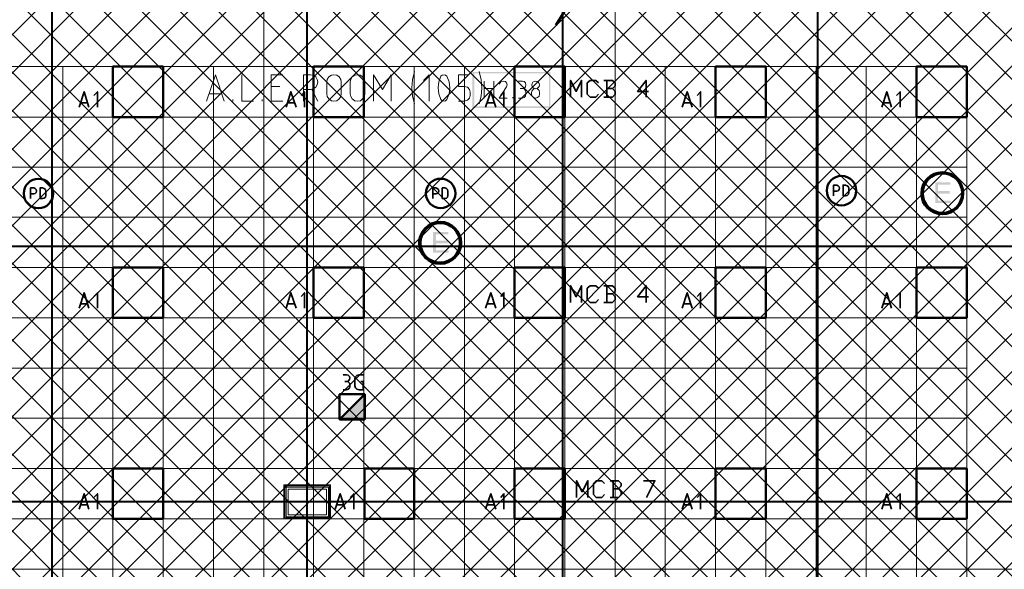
# Model space of a CAD drawing. Header units: millimetres. Extents: x 0.9 to 32.8, y 0.3 to 23.1.
# Tile 11 of 111: x 3.6 to 8.3, y 3.1 to 5.6. Entities that reach past the tile are written whole.
import ezdxf

# ---------------------------------------------------------------- set-up
doc = ezdxf.new("R2010")
doc.units = ezdxf.units.MM
doc.layers.add('PDF_Geometry', color=9, linetype='Continuous', true_color=0x808080)
doc.layers.add('PDF_Solid Fills', color=7, linetype='Continuous')

msp = doc.modelspace()

# ---------------------------------------------------------------- hatches: boundary and pattern name
h = msp.add_hatch()
h.set_pattern_fill('ANSI37', color=256, scale=0.04)
h.paths.add_polyline_path([(2.3967, 9.448), (12.2573, 9.448), (12.2573, 0.7841), (2.3967, 0.7841)])
at = {"layer": 'PDF_Solid Fills', "true_color": 0x808080, "transparency": 33554559}
for points in [[(3.7792, 22.9427), (3.7758, 22.9427), (3.7758, 0.435), (3.781, 0.435), (3.781, 22.9427)], [(28.2152, 4.5715), (28.2152, 4.5748), (1.3427, 4.5748), (1.3427, 4.5699), (28.2152, 4.5699)], [(28.2152, 3.3699), (28.2152, 3.3732), (1.3427, 3.3732), (1.3427, 3.3682), (28.2152, 3.3682)]]:
    msp.add_hatch(color=8, dxfattribs=at).paths.add_polyline_path(points)
at = {"layer": 'PDF_Solid Fills', "transparency": 33554559}
for points in [[(8.0041, 4.8732), (7.9324, 4.8732), (7.9324, 4.7748), (8.0057, 4.7748), (8.0057, 4.7865), (7.9457, 4.7865), (7.9457, 4.8198), (8.0008, 4.8198), (8.0008, 4.8315), (7.9457, 4.8315), (7.9457, 4.8615), (8.0041, 4.8615)], [(5.6426, 4.6398), (5.5708, 4.6398), (5.5708, 4.5415), (5.6442, 4.5415), (5.6442, 4.5532), (5.5842, 4.5532), (5.5842, 4.5865), (5.6392, 4.5865), (5.6392, 4.5982), (5.5842, 4.5982), (5.5842, 4.6282), (5.6426, 4.6282)]]:
    msp.add_hatch(color=256, dxfattribs=at).paths.add_polyline_path(points)

# ---------------------------------------------------------------- linework, layer by layer
at = {"layer": 'PDF_Geometry', "lineweight": 5}
for points in [[(3.781, 0.435), (3.781, 22.9427), (3.7792, 22.9427), (3.7758, 22.9427), (3.7758, 0.435)], [(4.9809, 0.435), (4.9809, 22.9427), (4.9809, 22.9143), (4.9759, 22.9143), (4.9759, 22.9427), (4.9759, 0.435)], [(6.1825, 0.4333), (6.1825, 22.9409), (6.1825, 22.9143), (6.1775, 22.9143), (6.1775, 22.9409), (6.1775, 0.4333)], [(7.3826, 0.4333), (7.3826, 22.9409), (7.3826, 22.9143), (7.3776, 22.9143), (7.3776, 22.9409), (7.3776, 0.4333)]]:
    msp.add_lwpolyline(points, dxfattribs=at)
at = {"layer": 'PDF_Geometry', "color": 254, "lineweight": 18, "true_color": 0xdcdcdc}
for points in [[(8.5591, 5.6932), (8.5591, 3.0532), (8.0809, 3.0532), (8.0809, 1.3999), (8.5591, 1.3999), (8.5591, 1.0366), (2.7493, 1.035), (2.7493, 1.1283), (2.5977, 1.1283), (2.5977, 1.3999), (3.1193, 1.3983), (3.1193, 3.0532), (2.5977, 3.0549), (2.5977, 3.2932), (2.6543, 3.2932), (2.6543, 5.7848), (3.8575, 5.7848), (4.7743, 5.7865), (4.7743, 5.4165), (6.4276, 5.4165), (6.4276, 5.7865), (8.5158, 5.7848), (8.5158, 5.6932)], [(6.4276, 5.4165), (6.4276, 5.7865), (4.7743, 5.7865), (4.7743, 5.4165)], [(8.0809, 1.3999), (8.0809, 5.4165), (3.1194, 5.4165), (3.1194, 1.3999)]]:
    msp.add_lwpolyline(points, close=True, dxfattribs=at)
at = {"layer": 'PDF_Geometry', "color": 1, "lineweight": 50}
for points in [[(6.2258, 5.7365), (6.1475, 5.6115)], [(5.2492, 3.8765), (5.1309, 3.7582), (5.2492, 3.7582), (5.2492, 3.8765), (5.1309, 3.8765), (5.1309, 3.7582)]]:
    msp.add_lwpolyline(points, dxfattribs=at)
at = {"layer": 'PDF_Geometry', "color": 254, "lineweight": 18, "true_color": 0xdcdcdc}
for points in [[(3.8293, 1.3999), (3.8293, 5.4165)], [(4.0643, 1.3999), (4.0643, 5.4165)], [(4.3008, 1.3999), (4.3008, 5.4165)], [(4.5376, 1.3999), (4.5376, 5.4165)], [(4.7743, 1.3999), (4.7743, 5.4165)], [(5.0093, 1.3999), (5.0093, 5.4165)], [(5.2458, 1.3999), (5.2458, 5.4165)], [(5.4826, 1.3999), (5.4826, 5.4165)], [(5.7191, 1.3999), (5.7191, 5.4165)], [(5.9543, 1.3999), (5.9543, 5.4165)], [(6.1908, 1.3999), (6.1908, 5.4165)], [(6.4276, 1.3999), (6.4276, 5.4165)], [(6.6626, 1.3999), (6.6626, 5.4165)], [(6.8991, 1.3999), (6.8991, 5.4165)], [(7.1359, 1.3999), (7.1359, 5.4165)], [(7.3724, 1.3999), (7.3724, 5.4165)], [(7.6076, 1.3999), (7.6076, 5.4165)], [(7.8441, 1.3999), (7.8441, 5.4165)], [(3.1193, 5.1798), (8.0809, 5.1798)], [(3.1193, 4.9432), (8.0809, 4.9432)], [(3.1193, 4.7082), (8.0809, 4.7082)], [(3.1193, 4.4715), (8.0809, 4.4715)], [(3.1193, 4.2349), (8.0809, 4.2349)], [(3.1193, 3.9982), (8.0809, 3.9982)], [(3.1193, 3.7632), (8.0809, 3.7632)], [(3.1193, 3.5265), (8.0809, 3.5265)], [(3.1193, 3.2899), (8.0809, 3.2899)], [(3.1193, 3.0532), (8.0809, 3.0532)]]:
    msp.add_lwpolyline(points, dxfattribs=at)
at = {"layer": 'PDF_Geometry', "color": 3, "lineweight": 50}
for points in [[(4.3008, 5.1798), (4.3008, 5.4165), (4.0641, 5.4165), (4.0641, 5.1798)], [(5.2458, 5.1798), (5.2458, 5.4165), (5.0092, 5.4165), (5.0092, 5.1798)], [(6.1908, 5.1798), (6.1908, 5.4165), (5.9542, 5.4165), (5.9542, 5.1798)], [(7.1359, 5.1798), (7.1359, 5.4165), (6.8992, 5.4165), (6.8992, 5.1798)], [(8.0809, 5.1798), (8.0809, 5.4165), (7.8442, 5.4165), (7.8442, 5.1798)], [(4.3008, 4.2349), (4.3008, 4.4715), (4.0641, 4.4715), (4.0641, 4.2349)], [(5.2458, 4.2349), (5.2458, 4.4715), (5.0092, 4.4715), (5.0092, 4.2349)], [(6.1908, 4.2349), (6.1908, 4.4715), (5.9542, 4.4715), (5.9542, 4.2349)], [(7.1359, 4.2349), (7.1359, 4.4715), (6.8992, 4.4715), (6.8992, 4.2349)], [(8.0809, 4.2349), (8.0809, 4.4715), (7.8442, 4.4715), (7.8442, 4.2349)], [(4.3008, 3.2899), (4.3008, 3.5265), (4.0641, 3.5265), (4.0641, 3.2899)], [(5.4826, 3.2899), (5.4826, 3.5265), (5.2476, 3.5265), (5.2476, 3.2899)], [(6.1908, 3.2899), (6.1908, 3.5265), (5.9542, 3.5265), (5.9542, 3.2899)], [(7.1359, 3.2899), (7.1359, 3.5265), (6.8992, 3.5265), (6.8992, 3.2899)], [(8.0809, 3.2899), (8.0809, 3.5265), (7.8442, 3.5265), (7.8442, 3.2899)]]:
    msp.add_lwpolyline(points, close=True, dxfattribs=at)
at = {"layer": 'PDF_Geometry', "lineweight": 18}
for points in [[(4.506, 5.2548), (4.5475, 5.3782), (4.5877, 5.2548)], [(4.671, 5.3782), (4.671, 5.2548), (4.7258, 5.2548)], [(4.8642, 5.2548), (4.8093, 5.2548), (4.8093, 5.3782), (4.8642, 5.3782)], [(4.961, 5.2548), (4.961, 5.3782), (4.9942, 5.3782), (5.0075, 5.3765), (5.0192, 5.3682), (5.026, 5.3565), (5.0292, 5.3448), (5.026, 5.3315), (5.0192, 5.3198), (5.0075, 5.3115), (4.9942, 5.3098), (4.961, 5.3098)], [(5.291, 5.2548), (5.291, 5.3782), (5.3325, 5.3098), (5.3743, 5.3782), (5.3743, 5.2548)], [(5.4842, 5.3932), (5.4742, 5.3548), (5.4709, 5.3165), (5.4742, 5.2782), (5.4842, 5.2415)], [(5.5526, 5.2548), (5.5526, 5.3782), (5.5259, 5.3515)], [(5.6909, 5.2548), (5.7175, 5.2548), (5.7324, 5.2582), (5.7426, 5.2682), (5.7458, 5.2815), (5.7458, 5.2965), (5.7426, 5.3098), (5.7324, 5.3198), (5.7175, 5.3232), (5.6909, 5.3232), (5.6909, 5.3782), (5.7392, 5.3782)], [(5.7875, 5.2415), (5.7974, 5.2782), (5.8008, 5.3165), (5.7974, 5.3548), (5.7875, 5.3932)], [(5.8108, 5.2682), (5.8108, 5.3482)], [(5.8559, 5.3482), (5.8559, 5.2682)], [(5.9191, 5.2682), (5.8825, 5.2682), (5.9159, 5.3215), (5.9191, 5.3315), (5.9159, 5.3398), (5.911, 5.3465), (5.9008, 5.3482), (5.8893, 5.3448), (5.8825, 5.3348)], [(5.9726, 5.3482), (5.9909, 5.3482), (5.9992, 5.3465), (6.0058, 5.3398), (6.0076, 5.3315), (6.0058, 5.3215), (5.9992, 5.3148), (5.9909, 5.3132), (5.9809, 5.3132)], [(4.5759, 5.2882), (4.5175, 5.2882)], [(4.8508, 5.3232), (4.8093, 5.3232)], [(5.0009, 5.3098), (5.0292, 5.2548)], [(5.8108, 5.3132), (5.8559, 5.3132)], [(5.9726, 5.2682), (5.9909, 5.2682), (5.9992, 5.2715), (6.0058, 5.2782), (6.0076, 5.2865), (6.0076, 5.2948), (6.0058, 5.3048), (5.9992, 5.3115), (5.9909, 5.3132)], [(4.6292, 5.2548), (4.6292, 5.2615)], [(4.7676, 5.2548), (4.7676, 5.2615)], [(5.946, 5.2682), (5.946, 5.2732)]]:
    msp.add_lwpolyline(points, dxfattribs=at)
for points in [[(5.1393, 5.2882), (5.1375, 5.2765), (5.1291, 5.2648), (5.1176, 5.2565), (5.1043, 5.2548), (5.0926, 5.2565), (5.0808, 5.2648), (5.0725, 5.2765), (5.0709, 5.2882), (5.0709, 5.3448), (5.0725, 5.3565), (5.0808, 5.3682), (5.0926, 5.3765), (5.1043, 5.3782), (5.1176, 5.3765), (5.1291, 5.3682), (5.1375, 5.3565), (5.1393, 5.3448)], [(5.2492, 5.2882), (5.2476, 5.2765), (5.2393, 5.2648), (5.2291, 5.2565), (5.2158, 5.2548), (5.2025, 5.2565), (5.191, 5.2648), (5.1842, 5.2765), (5.1808, 5.2882), (5.1808, 5.3448), (5.1842, 5.3565), (5.191, 5.3682), (5.2025, 5.3765), (5.2158, 5.3782), (5.2291, 5.3765), (5.2393, 5.3682), (5.2476, 5.3565), (5.2492, 5.3448)], [(5.6358, 5.2615), (5.6458, 5.2882), (5.6492, 5.3165), (5.6458, 5.3448), (5.6358, 5.3715), (5.6293, 5.3765), (5.6225, 5.3782), (5.6142, 5.3765), (5.6076, 5.3715), (5.5975, 5.3448), (5.5943, 5.3165), (5.5975, 5.2882), (5.6076, 5.2615), (5.6142, 5.2565), (5.6225, 5.2548), (5.6293, 5.2565)], [(6.0342, 5.2948), (6.0342, 5.2865), (6.0376, 5.2782), (6.0441, 5.2715), (6.0525, 5.2682), (6.0624, 5.2715), (6.0692, 5.2782), (6.0708, 5.2865), (6.0708, 5.2948), (6.0692, 5.3048), (6.0624, 5.3115), (6.0525, 5.3132), (6.0441, 5.3115), (6.0376, 5.3048)], [(5.0892, 3.2899), (5.0892, 3.4499), (4.8692, 3.4499), (4.8692, 3.2899)], [(5.0842, 3.2949), (5.0842, 3.4449), (4.8742, 3.4449), (4.8742, 3.2949)], [(5.0793, 3.2999), (5.0793, 3.4399), (4.8793, 3.4399), (4.8793, 3.2999)], [(5.0693, 3.3099), (5.0693, 3.4299), (4.8893, 3.4299), (4.8893, 3.3099)]]:
    msp.add_lwpolyline(points, close=True, dxfattribs=at)
at = {"layer": 'PDF_Geometry', "color": 7, "lineweight": 35}
for points in [[(6.2175, 5.2732), (6.2175, 5.3515), (6.2441, 5.2998), (6.2692, 5.3515), (6.2692, 5.2732)], [(6.3493, 5.2865), (6.3357, 5.2732), (6.3091, 5.2732), (6.2958, 5.2865), (6.2958, 5.3398), (6.3091, 5.3515), (6.3357, 5.3515), (6.3493, 5.3398)], [(6.4143, 5.3132), (6.4276, 5.3265), (6.4276, 5.3398), (6.4143, 5.3515), (6.3741, 5.3515)], [(6.3874, 5.3515), (6.3874, 5.2732)], [(6.5842, 5.2998), (6.5326, 5.2998), (6.5725, 5.3515), (6.5725, 5.2732)], [(3.9058, 5.2265), (3.9293, 5.2982), (3.9526, 5.2265)], [(3.9925, 5.2265), (3.9925, 5.2982), (3.976, 5.2815)], [(4.8793, 5.2265), (4.9025, 5.2982), (4.9276, 5.2265)], [(4.966, 5.2265), (4.966, 5.2982), (4.9508, 5.2815)], [(5.8175, 5.2265), (5.8426, 5.2982), (5.8658, 5.2265)], [(5.9042, 5.2265), (5.9042, 5.2982), (5.8893, 5.2815)], [(6.3741, 5.2732), (6.4143, 5.2732), (6.4276, 5.2865), (6.4276, 5.2998), (6.4143, 5.3132), (6.3874, 5.3132)], [(6.7425, 5.2265), (6.7659, 5.2982), (6.7892, 5.2265)], [(6.8291, 5.2265), (6.8291, 5.2982), (6.8124, 5.2815)], [(7.6807, 5.2265), (7.7042, 5.2982), (7.7274, 5.2265)], [(7.7674, 5.2265), (7.7674, 5.2982), (7.7509, 5.2815)], [(3.946, 5.2465), (3.9126, 5.2465)], [(4.9208, 5.2465), (4.8858, 5.2465)], [(5.8593, 5.2465), (5.8259, 5.2465)], [(6.7824, 5.2465), (6.7492, 5.2465)], [(7.7209, 5.2465), (7.6875, 5.2465)], [(3.6776, 4.7965), (3.6776, 4.8465), (3.6925, 4.8465), (3.6993, 4.8432), (3.7043, 4.8382), (3.7059, 4.8315), (3.7043, 4.8249), (3.6993, 4.8198), (3.6925, 4.8182), (3.6776, 4.8182)], [(5.5693, 4.7965), (5.5693, 4.8465), (5.5842, 4.8465), (5.5909, 4.8432), (5.5959, 4.8382), (5.5975, 4.8315), (5.5959, 4.8249), (5.5909, 4.8198), (5.5842, 4.8182), (5.5693, 4.8182)], [(7.4541, 4.8098), (7.4541, 4.8598), (7.4692, 4.8598), (7.4758, 4.8565), (7.4807, 4.8515), (7.4825, 4.8448), (7.4807, 4.8382), (7.4758, 4.8332), (7.4692, 4.8315), (7.4541, 4.8315)], [(3.9058, 4.2815), (3.9293, 4.3532), (3.9526, 4.2815)], [(3.9925, 4.2815), (3.9925, 4.3532), (3.976, 4.3365)], [(4.8793, 4.2815), (4.9025, 4.3532), (4.9276, 4.2815)], [(4.966, 4.2815), (4.966, 4.3532), (4.9508, 4.3365)], [(5.8175, 4.2815), (5.8426, 4.3532), (5.8658, 4.2815)], [(5.9042, 4.2815), (5.9042, 4.3532), (5.8893, 4.3365)], [(6.2175, 4.3082), (6.2175, 4.3865), (6.2441, 4.3349), (6.2692, 4.3865), (6.2692, 4.3082)], [(6.3493, 4.3215), (6.3357, 4.3082), (6.3091, 4.3082), (6.2958, 4.3215), (6.2958, 4.3748), (6.3091, 4.3865), (6.3357, 4.3865), (6.3493, 4.3748)], [(6.4143, 4.3482), (6.4276, 4.3615), (6.4276, 4.3748), (6.4143, 4.3865), (6.3741, 4.3865)], [(6.3874, 4.3865), (6.3874, 4.3082)], [(6.5842, 4.3349), (6.5326, 4.3349), (6.5725, 4.3865), (6.5725, 4.3082)], [(6.7425, 4.2815), (6.7659, 4.3532), (6.7892, 4.2815)], [(6.8291, 4.2815), (6.8291, 4.3532), (6.8124, 4.3365)], [(7.6807, 4.2815), (7.7042, 4.3532), (7.7274, 4.2815)], [(7.7674, 4.2815), (7.7674, 4.3532), (7.7509, 4.3365)], [(6.3741, 4.3082), (6.4143, 4.3082), (6.4276, 4.3215), (6.4276, 4.3349), (6.4143, 4.3482), (6.3874, 4.3482)], [(3.946, 4.3015), (3.9126, 4.3015)], [(4.9208, 4.3015), (4.8858, 4.3015)], [(5.8593, 4.3015), (5.8259, 4.3015)], [(6.7824, 4.3015), (6.7492, 4.3015)], [(7.7209, 4.3015), (7.6875, 4.3015)], [(5.1476, 3.9682), (5.1625, 3.9682), (5.1709, 3.9665), (5.1774, 3.9599), (5.1792, 3.9515), (5.1774, 3.9449), (5.1709, 3.9382), (5.1625, 3.9366), (5.156, 3.9366)], [(5.1476, 3.8965), (5.1625, 3.8965), (5.1709, 3.8999), (5.1774, 3.9049), (5.1792, 3.9132), (5.1792, 3.9215), (5.1774, 3.9282), (5.1709, 3.9349), (5.1625, 3.9366)], [(5.2309, 3.9366), (5.2424, 3.9366), (5.2424, 3.8965), (5.2226, 3.8965), (5.2126, 3.8999), (5.2059, 3.9065), (5.2025, 3.9165), (5.2025, 3.9482), (5.2059, 3.9582), (5.2126, 3.9649), (5.2226, 3.9682), (5.2424, 3.9682)], [(6.2459, 3.3915), (6.2459, 3.4699), (6.2726, 3.4182), (6.2992, 3.4699), (6.2992, 3.3915)], [(6.3775, 3.4049), (6.3642, 3.3915), (6.3376, 3.3915), (6.3258, 3.4049), (6.3258, 3.4565), (6.3376, 3.4699), (6.3642, 3.4699), (6.3775, 3.4565)], [(6.4425, 3.4316), (6.4558, 3.4449), (6.4558, 3.4565), (6.4425, 3.4699), (6.4041, 3.4699)], [(6.4041, 3.3915), (6.4425, 3.3915), (6.4558, 3.4049), (6.4558, 3.4182), (6.4425, 3.4316), (6.4175, 3.4316)], [(6.4175, 3.4699), (6.4175, 3.3915)], [(6.5608, 3.4699), (6.6143, 3.4699), (6.5741, 3.3915)], [(3.9058, 3.3366), (3.9293, 3.4082), (3.9526, 3.3366)], [(3.9925, 3.3366), (3.9925, 3.4082), (3.976, 3.3915)], [(5.1109, 3.3366), (5.1343, 3.4082), (5.1576, 3.3366)], [(5.1975, 3.3366), (5.1975, 3.4082), (5.1808, 3.3915)], [(5.8175, 3.3366), (5.8426, 3.4082), (5.8658, 3.3366)], [(5.9042, 3.3366), (5.9042, 3.4082), (5.8893, 3.3915)], [(6.7425, 3.3366), (6.7659, 3.4082), (6.7892, 3.3366)], [(6.8291, 3.3366), (6.8291, 3.4082), (6.8124, 3.3915)], [(7.6807, 3.3366), (7.7042, 3.4082), (7.7274, 3.3366)], [(7.7674, 3.3366), (7.7674, 3.4082), (7.7509, 3.3915)], [(3.946, 3.3566), (3.9126, 3.3566)], [(5.1508, 3.3566), (5.1176, 3.3566)], [(5.8593, 3.3566), (5.8259, 3.3566)], [(6.7824, 3.3566), (6.7492, 3.3566)], [(7.7209, 3.3566), (7.6875, 3.3566)]]:
    msp.add_lwpolyline(points, dxfattribs=at)
for points in [[(3.7226, 4.7965), (3.7343, 4.7965), (3.7426, 4.7982), (3.7476, 4.8032), (3.7492, 4.8115), (3.7492, 4.8298), (3.7476, 4.8382), (3.7426, 4.8432), (3.7343, 4.8465), (3.7226, 4.8465)], [(5.6142, 4.7965), (5.6259, 4.7965), (5.6343, 4.7982), (5.6392, 4.8032), (5.6408, 4.8115), (5.6408, 4.8298), (5.6392, 4.8382), (5.6343, 4.8432), (5.6259, 4.8465), (5.6142, 4.8465)], [(7.4992, 4.8098), (7.5108, 4.8098), (7.5191, 4.8115), (7.5241, 4.8165), (7.5259, 4.8249), (7.5259, 4.8432), (7.5241, 4.8515), (7.5191, 4.8565), (7.5108, 4.8598), (7.4992, 4.8598)]]:
    msp.add_lwpolyline(points, close=True, dxfattribs=at)
at = {"layer": 'PDF_Geometry', "lineweight": 5}
for points in [[(28.2152, 4.5715), (28.2152, 4.5748), (1.3427, 4.5748), (1.3427, 4.5699), (28.2152, 4.5699)], [(28.2152, 3.3699), (28.2152, 3.3732), (1.3427, 3.3732), (1.3427, 3.3682), (28.2152, 3.3682)]]:
    msp.add_lwpolyline(points, close=True, dxfattribs=at)
at = {"layer": 'PDF_Geometry', "lineweight": 18}
msp.add_circle((6.0528, 5.3307), 0.018, dxfattribs=at)
at = {"layer": 'PDF_Geometry', "color": 4, "lineweight": 50}
for centre, radius in [((7.9657, 4.8213), 0.0985), ((7.9664, 4.8221), 0.0928), ((5.6041, 4.5881), 0.0986), ((5.6046, 4.5886), 0.0928)]:
    msp.add_circle(centre, radius, dxfattribs=at)
at = {"layer": 'PDF_Geometry', "color": 3, "lineweight": 50}
for centre, radius in [((3.715, 4.8202), 0.0692), ((5.6067, 4.8207), 0.0691), ((7.4916, 4.8337), 0.0693)]:
    msp.add_circle(centre, radius, dxfattribs=at)
at = {"layer": 'PDF_Solid Fills', "color": 8, "lineweight": 5, "true_color": 0x808080, "transparency": 33554559}
for points in [[(4.9809, 0.435), (4.9809, 22.9426), (4.9759, 0.435), (4.9759, 22.9426)], [(6.1825, 0.4333), (6.1825, 22.9409), (6.1775, 0.4333), (6.1775, 22.9409)], [(7.3826, 0.4333), (7.3826, 22.9409), (7.3776, 0.4333), (7.3776, 22.9409)]]:
    msp.add_solid(points, dxfattribs=at)
at = {"layer": 'PDF_Solid Fills', "color": 8, "lineweight": 18, "true_color": 0x808080, "transparency": 33554559}
for points in [[(5.7559, 5.2215), (5.7643, 5.2298), (5.7559, 5.3915)], [(5.7643, 5.2298), (5.7559, 5.3915), (5.7643, 5.3848)], [(5.7559, 5.3915), (5.7643, 5.3848), (6.1225, 5.3915)], [(5.7643, 5.3848), (6.1225, 5.3915), (6.1159, 5.3848)], [(6.1225, 5.3915), (6.1159, 5.3848), (6.1225, 5.2215)], [(6.1159, 5.3848), (6.1225, 5.2215), (6.1159, 5.2298)], [(6.1225, 5.2215), (6.1159, 5.2298), (5.7559, 5.2215)], [(6.1159, 5.2298), (5.7559, 5.2215), (5.7643, 5.2298)]]:
    msp.add_solid(points, dxfattribs=at)
at = {"layer": 'PDF_Solid Fills', "color": 1, "lineweight": 50, "transparency": 33554559}
msp.add_solid([(5.2492, 3.8765), (5.1309, 3.7582), (5.2492, 3.7582)], dxfattribs=at)

doc.saveas('drawing.dxf')
